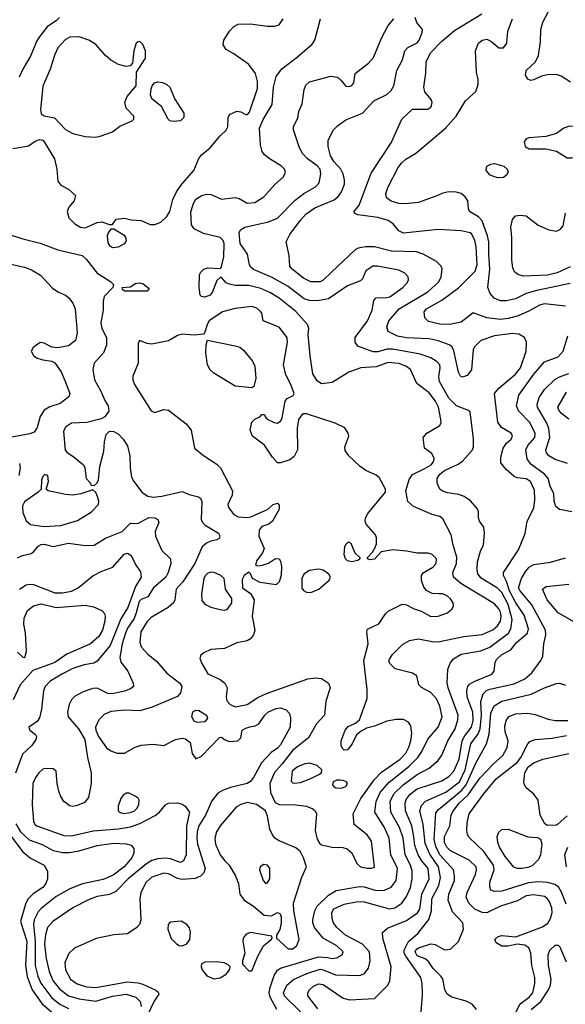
# Model space of a CAD drawing. Extents: x 1173029 to 1307123, y 522559 to 678521.
# Tile 24 of 256: x 1191573 to 1195173, y 551239 to 557730. Entities that reach past the tile are written whole.
import ezdxf

# ---------------------------------------------------------------- set-up
doc = ezdxf.new("R2010")
doc.units = 0

msp = doc.modelspace()

# ---------------------------------------------------------------- linework, layer by layer
at = {"layer": '0CON10XD'}
for points in [[(1195207.9, 557317.9), (1195145, 557357.8), (1195115, 557368.1), (1195055, 557367.5), (1195015, 557358.6), (1194965, 557332.9), (1194945, 557329.2), (1194925, 557338.8), (1194910, 557365), (1194915, 557396), (1194976.9, 557453.1), (1194996.6, 557493.4), (1195009.5, 557585), (1195011.5, 557665), (1195024.5, 557715), (1195123.6, 557903.6)], [(1195175, 555842.5), (1195035, 555857.1), (1195002.1, 555847.9), (1194932.1, 555807.9), (1194855, 555775.3), (1194795, 555759.7), (1194745, 555754.7), (1194654.2, 555764.2), (1194565, 555797.8), (1194485, 555736.9), (1194409.1, 555720.9), (1194345, 555722.7), (1194270.5, 555740.5), (1194245.7, 555765), (1194241.1, 555805), (1194256.5, 555825), (1194358.5, 555881.5), (1194468.4, 555961.6), (1194577.4, 556072.6), (1194591.3, 556115), (1194585, 556232.5), (1194576.7, 556276.7), (1194555, 556318.1), (1194545, 556325.5), (1194485, 556338.5), (1194335, 556347.8), (1194105, 556323.5), (1194075, 556337.9), (1194037.1, 556385), (1194005, 556405.3), (1193935, 556426.2), (1193805, 556444.5), (1193781.2, 556455), (1193780, 556465), (1193812.4, 556507.6), (1193892.5, 556717.5), (1194025, 556918), (1194093.3, 557075), (1194165, 557140), (1194265, 557141.2), (1194285, 557154), (1194290.8, 557165), (1194294.4, 557185), (1194288.9, 557205), (1194245.7, 557255), (1194239.5, 557285), (1194252.3, 557377.7), (1194255.3, 557455), (1194285, 557514.4), (1194355, 557585.5), (1194441.2, 557658.8), (1194621.7, 557768.3)], [(1191528, 556882), (1191631.3, 556898.7), (1191675, 556928.6), (1191705, 556941.1), (1191725, 556935.6), (1191735, 556925.7), (1191802.3, 556812.3), (1191818.8, 556745), (1191824, 556665), (1191845, 556640), (1191895, 556613.8), (1191941.7, 556571.7), (1191932, 556535), (1191898, 556495), (1191886, 556465), (1191898, 556425), (1191936.2, 556385), (1191975, 556362.9), (1192005, 556358.1), (1192085, 556392.5), (1192115, 556398), (1192165, 556380), (1192185, 556380), (1192210, 556415), (1192265, 556421.2), (1192309.2, 556410.8), (1192375, 556405.6), (1192435, 556380), (1192465, 556380.8), (1192505.5, 556394.5), (1192545, 556432.5), (1192564.5, 556465), (1192583.3, 556545), (1192608, 556595), (1192643.1, 556645), (1192721.8, 556735), (1192754.2, 556815), (1192775, 556840.8), (1192827.2, 556882.8), (1192895, 556963.8), (1192935, 557001.2), (1192945.7, 557025), (1192948.6, 557085), (1192957.5, 557105), (1193005, 557127.8), (1193033.1, 557123.1), (1193065, 557104.2), (1193076.2, 557105), (1193088.6, 557121.4), (1193142.9, 557277.1), (1193142.9, 557322.9), (1193128.8, 557375), (1193084.7, 557434.7), (1192986.2, 557505), (1192934.4, 557534.4), (1192915.8, 557565), (1192920.8, 557595), (1192958, 557655), (1192985, 557686), (1193015, 557701.2), (1193095, 557703.8), (1193205, 557687.1), (1193255, 557687.1), (1193285, 557695.8), (1193312.5, 557735)], [(1191836.4, 557745), (1191816.5, 557725), (1191755.7, 557684.3), (1191702.2, 557615), (1191684, 557586), (1191645, 557490), (1191593.3, 557405), (1191569.3, 557350.7)], [(1193270.2, 551205), (1193226, 551285), (1193218.4, 551315), (1193223.7, 551343.7), (1193251.6, 551428.4), (1193275, 551462.8), (1193295, 551477.5), (1193545, 551551.2), (1193603.2, 551546.8), (1193635, 551540), (1193665.2, 551544.8), (1193700.4, 551565), (1193707.7, 551585), (1193664.8, 551624.8), (1193575.2, 551675.2), (1193519.3, 551745), (1193507.1, 551775), (1193507.1, 551795), (1193519.7, 551855), (1193536.8, 551885), (1193611.3, 551958.7), (1193661.2, 551988.8), (1193815, 552014.7), (1193845, 552012.1), (1193925, 551988.1), (1193979.6, 551990.4), (1194025, 552010.4), (1194056, 552055), (1194064.7, 552135), (1194021.8, 552225), (1194010.7, 552335), (1193979.7, 552405), (1193915.8, 552505), (1193924.3, 552575), (1193952.5, 552635), (1194008.2, 552701.8), (1194142.1, 552807.9), (1194200, 552865), (1194226.8, 552905), (1194265, 552986.2), (1194333.2, 553065), (1194360.7, 553135), (1194345.9, 553205), (1194322.9, 553252.9), (1194285, 553294.6), (1194225, 553328.2), (1194206.9, 553345), (1194194, 553405), (1194165, 553421.5), (1194050.9, 553450.9), (1194015.6, 553485.6), (1194009.2, 553505), (1194012.5, 553515), (1194032.9, 553545), (1194098.5, 553611.5), (1194145, 553636.8), (1194205, 553648.4), (1194295, 553630), (1194335, 553628.7), (1194502.9, 553662.9), (1194625, 553677.5), (1194695, 553707.3), (1194725, 553734.4), (1194745.7, 553764.3), (1194750.6, 553795), (1194745.4, 553824.6), (1194735, 553846.7), (1194705, 553880), (1194483, 554013), (1194435.3, 554055), (1194431.3, 554085), (1194455.3, 554145), (1194457, 554187), (1194432.7, 554265), (1194419.2, 554335), (1194365, 554438.8), (1194345, 554453.8), (1194295, 554467.1), (1194171.2, 554521.2), (1194134.1, 554554.1), (1194120.6, 554625), (1194141.9, 554698.1), (1194165, 554731.9), (1194240.7, 554769.3), (1194288.2, 554795), (1194302.9, 554815), (1194307.5, 554837.5), (1194291.2, 554871.2), (1194243.3, 554905), (1194234.4, 554975), (1194260, 555005), (1194344.2, 555055), (1194353.1, 555075), (1194351.8, 555095), (1194335.2, 555175), (1194316, 555216), (1194275, 555269.2), (1194192.2, 555332.2), (1194150.9, 555425), (1194120.6, 555445), (1194073.6, 555463.6), (1194005, 555471.2), (1193925, 555442.6), (1193824.5, 555434.5), (1193744.3, 555405.7), (1193635, 555337.9), (1193565, 555330), (1193535, 555349.6), (1193507.3, 555395), (1193490.3, 555515), (1193476.9, 555655), (1193480.8, 555695), (1193471.1, 555721.1), (1193395, 555806.8), (1193284.8, 555894.8), (1193222.7, 555932.7), (1193165, 555957.8), (1193085, 555977.5), (1192995, 555977.9), (1192956.6, 555986.6), (1192935, 555996.2), (1192905, 556030), (1192895, 556030), (1192875, 556010), (1192845, 555936.7), (1192829.2, 555915), (1192795, 555900.6), (1192773.3, 555905), (1192763.3, 555915), (1192756.7, 555965), (1192760, 556045), (1192766.4, 556063.6), (1192787.5, 556085), (1192815, 556093.8), (1192895, 556090), (1192903, 556097), (1192920.9, 556165), (1192922.5, 556255), (1192915, 556275.6), (1192895, 556295.4), (1192785, 556320), (1192725, 556351.4), (1192707.8, 556377.8), (1192702.3, 556462.3), (1192717.5, 556515), (1192735, 556547.5), (1192775, 556571.9), (1192805, 556579.4), (1192837.4, 556577.4), (1192905, 556546.9), (1192995, 556557.8), (1193020.9, 556550.9), (1193075, 556520), (1193125, 556524.5), (1193185, 556561.4), (1193257, 556643), (1193312.9, 556695), (1193326.9, 556725), (1193321.4, 556745), (1193300, 556765), (1193225, 556810.6), (1193189.3, 556839.3), (1193172, 556862), (1193161.2, 556905), (1193156.4, 557015), (1193178.6, 557071.4), (1193239.9, 557170.1), (1193247, 557285), (1193264.3, 557355.7), (1193303.4, 557406.6), (1193406.9, 557485), (1193502.1, 557567.9), (1193520, 557595), (1193557.5, 557735)], [(1193460.8, 551155), (1193336.9, 551275), (1193320, 551295), (1193314.5, 551315), (1193335.6, 551365), (1193378.8, 551401.2), (1193467.9, 551442.1), (1193555, 551469.3), (1193575, 551466.6), (1193657.8, 551432.2), (1193815, 551428.8), (1193845, 551439.5), (1193873.6, 551476.3), (1193886.1, 551525), (1193880, 551585), (1193835, 551634.7), (1193722.1, 551695), (1193664.6, 551745), (1193644.6, 551775), (1193635.4, 551805), (1193632.8, 551845), (1193645, 551868), (1193715, 551898.4), (1193805, 551916), (1193845.2, 551915.2), (1194012.1, 551867.9), (1194049.2, 551875), (1194095, 551905.5), (1194125, 551950), (1194150.7, 552009.3), (1194163.3, 552065), (1194162.3, 552117.7), (1194151.9, 552155), (1194116.1, 552225), (1194102.2, 552335), (1194079.8, 552405), (1194021.2, 552505), (1194016.8, 552575), (1194042.6, 552627.4), (1194103.4, 552686.6), (1194195, 552754.8), (1194274.4, 552795), (1194333.4, 552846.6), (1194358.3, 552881.7), (1194397.1, 552975), (1194445.7, 553055), (1194463.8, 553115), (1194466.2, 553145), (1194399.2, 553325), (1194392.7, 553357.3), (1194398.7, 553445), (1194413.1, 553486.9), (1194435, 553515.5), (1194485, 553547.2), (1194615, 553568.8), (1194675, 553593.8), (1194798.1, 553685), (1194813.7, 553715), (1194821.5, 553775), (1194796.4, 553875), (1194755, 553954.7), (1194725, 553983.3), (1194618.7, 554048.7), (1194596, 554076), (1194590.9, 554105), (1194594.6, 554155.4), (1194613.3, 554226.7), (1194632.3, 554267.7), (1194640.6, 554345), (1194634.3, 554384.3), (1194606.7, 554425), (1194600, 554445), (1194600, 554485), (1194592.5, 554505), (1194547.2, 554557.2), (1194505, 554586.7), (1194470.2, 554600.2), (1194395, 554610.7), (1194365, 554620.8), (1194345.3, 554635.3), (1194326.7, 554675), (1194326.5, 554705), (1194345.8, 554734.2), (1194375, 554758.9), (1194465, 554799.3), (1194495, 554819.6), (1194560.8, 554895), (1194567.7, 554915), (1194567.6, 554967.6), (1194544.2, 555144.2), (1194534.2, 555154.2), (1194455, 555185.4), (1194405, 555234.5), (1194343.5, 555345), (1194338.4, 555375), (1194347.9, 555435), (1194344.5, 555455), (1194326.7, 555475), (1194285, 555501.5), (1194215.2, 555525.2), (1194035, 555559), (1193995, 555557.6), (1193935, 555541.1), (1193905, 555539.7), (1193805, 555578.6), (1193786.7, 555605), (1193787.5, 555635), (1193868, 555745), (1193899.6, 555815), (1193910, 555880), (1193925, 555896.2), (1193995, 555897.9), (1194015, 555903.8), (1194100.5, 555965), (1194129.4, 555995), (1194138.6, 556015), (1194135.6, 556035), (1194115, 556060), (1194075, 556079.1), (1193933.6, 556106.4), (1193904, 556106), (1193856, 556075), (1193835, 556022.5), (1193822.3, 556007.7), (1193735, 555976.7), (1193609.6, 555890.4), (1193537.1, 555877.1), (1193485, 555878.6), (1193450.5, 555890.5), (1193345, 555970.3), (1193238.7, 556031.3), (1193115, 556083.9), (1193098.3, 556098.3), (1193089.1, 556115), (1193075.6, 556185), (1193028.2, 556255), (1193020.6, 556325), (1193030, 556345), (1193057.8, 556362.2), (1193215, 556396.8), (1193275, 556420.9), (1193390.1, 556539.9), (1193448.1, 556585), (1193525, 556627.8), (1193550, 556655), (1193560.8, 556715), (1193555, 556744.2), (1193535, 556766.1), (1193468.9, 556815), (1193441.1, 556845), (1193420, 556885), (1193378.6, 557005), (1193380, 557025), (1193407.4, 557082.6), (1193415.8, 557125), (1193436, 557175), (1193449.5, 557270.5), (1193462.1, 557297.9), (1193485, 557320), (1193625, 557357.1), (1193670.5, 557350.5), (1193692.7, 557332.7), (1193725, 557292.5), (1193745, 557289.2), (1193765, 557296.2), (1193778, 557315), (1193786, 557375), (1193875, 557443.1), (1193908.5, 557481.5), (1193960.7, 557609.3), (1194005, 557691.4), (1194041.5, 557735)], [(1193539.4, 551209.4), (1193473.8, 551295), (1193473.8, 551315), (1193486.2, 551335), (1193512.3, 551357.7), (1193545, 551373.3), (1193575, 551369.5), (1193708.1, 551278.1), (1193748.1, 551268.1), (1193913.3, 551276.7), (1194002.9, 551365), (1194015.5, 551394.5), (1194023.8, 551485), (1193968.1, 551675), (1193967.5, 551712.5), (1194000.2, 551739.8), (1194125, 551790.6), (1194198.7, 551841.3), (1194213.1, 551866.9), (1194226.7, 551965), (1194275.2, 552065), (1194268.4, 552135), (1194225.4, 552185.4), (1194201.5, 552225), (1194180.5, 552285), (1194172.7, 552342.7), (1194160.8, 552415), (1194118.1, 552515), (1194115.7, 552565), (1194122, 552588), (1194149.7, 552625), (1194195, 552659.7), (1194357.3, 552712.7), (1194405, 552741.4), (1194438.1, 552775), (1194473.2, 552855), (1194493.3, 552976.7), (1194510.7, 553009.3), (1194554.3, 553065), (1194565, 553110), (1194563.7, 553165), (1194526, 553265), (1194523.1, 553306.9), (1194530.5, 553335), (1194541.1, 553348.9), (1194572.1, 553367.9), (1194687.9, 553415), (1194703.1, 553435), (1194709.6, 553495), (1194721.5, 553515), (1194755, 553545.4), (1194813.3, 553576.7), (1194851.2, 553625), (1194922.5, 553685), (1194930.6, 553715), (1194902.3, 553805), (1194846.5, 553886.5), (1194805.1, 553965), (1194785.8, 554025.8), (1194765.4, 554065), (1194765.5, 554085), (1194863.9, 554236.1), (1194907.3, 554342.7), (1194921.2, 554425), (1194965, 554509.4), (1194972.7, 554565), (1194969.2, 554629.2), (1194942.9, 554685), (1194915, 554702.7), (1194855, 554709.1), (1194835, 554717.5), (1194783.1, 554765), (1194748.3, 554808.3), (1194746.9, 554845), (1194763.3, 554905), (1194785, 554939.2), (1194815.8, 554965), (1194824.2, 554985), (1194815, 555003.8), (1194751.9, 555041.9), (1194727, 555077), (1194705.5, 555265), (1194731.1, 555298.9), (1194845, 555393.8), (1194876.5, 555435), (1194915.5, 555545), (1194916.5, 555605), (1194904.6, 555634.6), (1194865.9, 555655.9), (1194825, 555661.2), (1194704.8, 555645.2), (1194615.4, 555614.6), (1194575.8, 555575), (1194564.3, 555555), (1194555, 555422.5), (1194525.8, 555384.2), (1194495, 555372.5), (1194480.6, 555380.6), (1194467.3, 555407.3), (1194438.1, 555548.1), (1194424.6, 555574.6), (1194407.1, 555587.1), (1194335, 555613.3), (1194274.7, 555625.3), (1194125, 555632.5), (1194065.4, 555644.6), (1194003.8, 555673.8), (1193994.4, 555705), (1194007.9, 555745), (1194076.8, 555825), (1194265, 555936.7), (1194338.2, 556001.8), (1194354.5, 556035), (1194360, 556085), (1194352.9, 556105), (1194322.5, 556135), (1194235, 556183.6), (1194190.2, 556200.2), (1194025.3, 556204.7), (1193915, 556233.7), (1193855, 556232.5), (1193806.6, 556223.4), (1193786.6, 556213.4), (1193630.4, 556065), (1193575.9, 556014.1), (1193555, 556002.7), (1193495, 556003.1), (1193445, 556026.2), (1193371.1, 556085), (1193356.5, 556105), (1193351.2, 556175), (1193331.8, 556265), (1193356.2, 556315), (1193425, 556409.6), (1193461, 556449), (1193520.4, 556489.6), (1193647.9, 556542.1), (1193675, 556564.5), (1193696.9, 556595), (1193716.2, 556645), (1193717.1, 556675), (1193708.2, 556715), (1193692.7, 556745), (1193645.7, 556795.7), (1193622.9, 556832.9), (1193607.5, 556895), (1193608.5, 556935), (1193643.3, 557005), (1193668.9, 557031.1), (1193725, 557070.5), (1193835, 557114.4), (1193908.9, 557195), (1193995, 557236.2), (1194025, 557264.5), (1194040.7, 557295), (1194062.1, 557395), (1194098.5, 557465), (1194114, 557525), (1194135, 557548), (1194195, 557577.1), (1194207.7, 557595), (1194228.8, 557645), (1194230.5, 557665), (1194192.8, 557712.8), (1194183.1, 557745)], [(1195205, 555990), (1194984.4, 555945.6), (1194915.5, 555925.5), (1194845, 555890), (1194785, 555877.5), (1194745, 555876.8), (1194702.9, 555895), (1194676.9, 555925), (1194662.2, 555965), (1194674.7, 556085.3), (1194667.3, 556185), (1194668.6, 556265), (1194660.3, 556305), (1194624.3, 556404.3), (1194599.6, 556429.6), (1194541.4, 556465), (1194533.1, 556485), (1194530.6, 556535), (1194512.1, 556562.1), (1194485, 556584.4), (1194453.8, 556593.8), (1194405, 556594.6), (1194365, 556586.1), (1194325, 556568.7), (1194205, 556524.3), (1194115.3, 556515.3), (1194075, 556518.4), (1194023.4, 556533.4), (1193994.2, 556555), (1193989.4, 556585), (1194001.1, 556625), (1194070.9, 556755), (1194093.1, 556785), (1194120.2, 556809.8), (1194185, 556848.9), (1194382.5, 557015), (1194453.3, 557095), (1194514, 557195), (1194582, 557258), (1194597.4, 557302.6), (1194597.8, 557335), (1194587.1, 557385), (1194580, 557525), (1194600.8, 557575), (1194625, 557595.6), (1194655, 557601.4), (1194685, 557587.1), (1194734.6, 557544.6), (1194765, 557544.5), (1194787.9, 557575), (1194793.7, 557653.7), (1194825.4, 557735)], [(1192075, 556955.7), (1192105, 556961.4), (1192185, 556992), (1192235, 557027.5), (1192316.1, 557063.9), (1192326.7, 557075), (1192326.2, 557095), (1192276.8, 557146.8), (1192267.9, 557185), (1192282.9, 557225), (1192341.2, 557295), (1192343.8, 557385), (1192402.6, 557477.4), (1192404.4, 557525), (1192385, 557567.5), (1192365, 557585.5), (1192354.7, 557585.3), (1192341.9, 557575), (1192325.5, 557525), (1192316.8, 557443.2), (1192303, 557427), (1192275, 557421.9), (1192224.6, 557434.6), (1192173.9, 557463.9), (1192138.6, 557495), (1192076.5, 557566.5), (1192030, 557595), (1191965, 557616.7), (1191905, 557614.5), (1191872.6, 557597.4), (1191825.6, 557545), (1191805, 557501.2), (1191775.3, 557404.7), (1191726.9, 557293.1), (1191711.1, 557135), (1191715, 557108.8), (1191735, 557097.1), (1191802.8, 557082.8), (1191875, 557006.7), (1191925, 556979.5), (1192005, 556961.1), (1192075, 556955.7)], [(1192585, 557060), (1192564.6, 557064.6), (1192552.9, 557075), (1192508.2, 557158.2), (1192445, 557208), (1192436.7, 557235), (1192441.5, 557275), (1192446.5, 557295), (1192462.5, 557315), (1192485, 557320.9), (1192515, 557316.2), (1192545, 557303.3), (1192563.3, 557285), (1192596.2, 557206.2), (1192656.4, 557115), (1192655.5, 557085), (1192635, 557064.3), (1192585, 557060)], [(1195215, 556818.6), (1195235, 556824.4), (1195275, 556858.8), (1195304.3, 556935), (1195309.2, 556995), (1195296, 557015), (1195281.3, 557021.3), (1195235, 557027.8), (1195194.5, 557025.5), (1195163.3, 557015), (1195115, 556980), (1195045, 556961.2), (1194935, 556952.5), (1194915, 556943.8), (1194902, 556925), (1194908.8, 556895), (1194935, 556878), (1195045, 556878.8), (1195115, 556863.8), (1195185, 556820), (1195215, 556818.6)], [(1194725, 556687.1), (1194676.2, 556705), (1194650.8, 556735), (1194655.8, 556764.2), (1194681.2, 556778.8), (1194705, 556781.4), (1194766.9, 556765), (1194788.9, 556745), (1194795.7, 556725), (1194785.6, 556704.4), (1194765, 556690.8), (1194725, 556687.1)], [(1195205, 556100.9), (1195119.1, 556060.9), (1195055, 556045.7), (1194895, 556040.4), (1194860.4, 556050.4), (1194838.5, 556068.5), (1194826.5, 556095), (1194819.1, 556145), (1194819.5, 556295), (1194812.9, 556365), (1194825, 556413.3), (1194845, 556436.2), (1194875, 556441.2), (1194915, 556438), (1194993.8, 556375), (1195065, 556345.5), (1195115, 556336.4), (1195141.7, 556348.3), (1195159.5, 556370.5), (1195174.4, 556455)], [(1192185, 556228), (1192225, 556232), (1192267.5, 556255), (1192277.5, 556275), (1192273.3, 556295), (1192267.5, 556305), (1192195, 556350), (1192175, 556350), (1192156.7, 556325), (1192150.8, 556305), (1192155, 556260), (1192165, 556242), (1192185, 556228)], [(1191435, 556333.8), (1191602.5, 556282.5), (1191707.7, 556257.7), (1191825, 556213.5), (1191985, 556176.5), (1192015, 556150), (1192085, 556059.4), (1192173.3, 556005), (1192192.5, 555985), (1192187.5, 555965), (1192130, 555905), (1192123.8, 555875), (1192123.8, 555815), (1192108.3, 555731.7), (1192114.5, 555695), (1192145.5, 555635), (1192146.9, 555585), (1192126.9, 555535), (1192065.6, 555465), (1192055.6, 555425), (1192066.5, 555355), (1192107.5, 555285), (1192136.3, 555216.3), (1192158, 555185), (1192161.7, 555148.3), (1192135, 555112.5), (1192111.7, 555098.3), (1192015.7, 555074.3), (1191915, 555069.2), (1191875.7, 555044.3), (1191862, 555015), (1191873.2, 554893.2), (1191886.9, 554876.9), (1191925, 554852.9), (1191993.8, 554795), (1192003.3, 554775), (1192012.5, 554705), (1192040, 554675), (1192041.7, 554661.7), (1192065, 554660), (1192085, 554677.5), (1192093.9, 554696.1), (1192101.2, 554785), (1192129.2, 554885), (1192133, 554947), (1192144.1, 554995.9), (1192165, 555017.5), (1192195, 555016.2), (1192225, 554996.7), (1192256.7, 554965), (1192285, 554920), (1192300, 554855), (1192301.5, 554775), (1192311.1, 554715), (1192326.7, 554685), (1192382.1, 554612.1), (1192418.5, 554588.5), (1192455, 554582.3), (1192510.9, 554589.1), (1192645, 554620.6), (1192690.4, 554600.4), (1192753.8, 554583.8), (1192765.5, 554575.5), (1192774.7, 554554.7), (1192771.3, 554435), (1192780, 554415), (1192797, 554397), (1192884.2, 554345), (1192893.6, 554326.4), (1192889.2, 554310.8), (1192875, 554300), (1192835, 554293.1), (1192805, 554279.5), (1192777.8, 554255), (1192728.4, 554145), (1192649.3, 554025), (1192605.4, 553975), (1192597.1, 553905), (1192587.5, 553885), (1192552.2, 553855), (1192440.4, 553789.6), (1192415, 553762.3), (1192372.6, 553695), (1192365.4, 553625.4), (1192375.6, 553595), (1192417.8, 553547.8), (1192477.9, 553497.9), (1192545, 553421.4), (1192630, 553355), (1192643.1, 553335), (1192635, 553292.5), (1192615, 553268.8), (1192448.1, 553198.1), (1192365, 553173.1), (1192268.1, 553178.1), (1192175, 553168.8), (1192130.8, 553149.2), (1192096.2, 553115), (1192074.2, 553065), (1192076.2, 553045), (1192094.2, 553004.2), (1192145, 552930), (1192175, 552909.6), (1192215.4, 552895.4), (1192265, 552895.4), (1192335, 552934), (1192375, 552947.5), (1192454.6, 552954.6), (1192525, 552944), (1192601.2, 552985), (1192645, 552993.3), (1192668.3, 552988.3), (1192698.8, 552965), (1192711.7, 552891.7), (1192735, 552857.5), (1192772.5, 552875), (1192891.7, 552998.3), (1192905, 553000), (1192923.9, 552983.9), (1192955, 552970.8), (1193012.5, 552975), (1193033.3, 552995), (1193040, 553045), (1193065, 553060), (1193092.7, 553067.3), (1193127.5, 553075), (1193151.4, 553088.6), (1193189.5, 553145), (1193215, 553166.1), (1193265, 553190), (1193294, 553194), (1193330.8, 553180.8), (1193352.7, 553155), (1193359.6, 553125), (1193357.7, 553065), (1193295, 552950.4), (1193275, 552928.2), (1193231.7, 552898.3), (1193169.2, 552830.8), (1193116.1, 552733.9), (1193095, 552707.5), (1193075, 552694.6), (1192965, 552668.4), (1192910.7, 552649.2), (1192880.2, 552629.7), (1192840.3, 552579.7), (1192799.2, 552485), (1192754.7, 552415), (1192745, 552376.7), (1192741.8, 552335), (1192746.8, 552295), (1192796.8, 552135), (1192788.9, 552105), (1192766.8, 552083.2), (1192730.9, 552069.1), (1192645, 552060.5), (1192615, 552067.9), (1192555, 552098), (1192525, 552103.2), (1192445, 552076.6), (1192407.9, 552045), (1192373.5, 551975), (1192365.6, 551935), (1192372.9, 551795), (1192362.9, 551765), (1192345.8, 551745), (1192285, 551703.5), (1192195, 551697.1), (1192076.8, 551673.2), (1191935, 551608.2), (1191897, 551573), (1191871.8, 551515), (1191875.3, 551465), (1191908.8, 551405), (1191952.8, 551372.8), (1192013.6, 551353.6), (1192075, 551349.8), (1192285, 551386.3), (1192355, 551380.8), (1192385, 551372.1), (1192472.1, 551332.1), (1192487.6, 551317.6), (1192491.1, 551305), (1192460.6, 551259.4), (1192412, 551158)], [(1191455, 556130.9), (1191605, 556099.2), (1191651.3, 556081.3), (1191711.2, 556045), (1191790.7, 555960.7), (1191825, 555935.8), (1191875, 555914.3), (1191895, 555899.2), (1191925, 555861.4), (1191940.3, 555825), (1191952, 555665), (1191940.8, 555615), (1191895, 555581.1), (1191825, 555567.8), (1191785, 555571.4), (1191735, 555597.5), (1191708.8, 555601.2), (1191661.7, 555568.3), (1191650, 555545), (1191665, 555516.2), (1191685, 555501.4), (1191725, 555487.1), (1191785, 555480), (1191805, 555468), (1191847.8, 555407.8), (1191871.6, 555351.6), (1191904.4, 555265), (1191896.7, 555243.3), (1191839.5, 555200.5), (1191772.9, 555177.1), (1191734.6, 555155.4), (1191707.5, 555115), (1191688.9, 555041.1), (1191668.8, 555011.2), (1191641.2, 554998.8), (1191522, 554978)], [(1192415, 555940), (1192265, 555940), (1192251.7, 555951.7), (1192250, 555965), (1192305, 555970), (1192335, 555990), (1192365, 555996.2), (1192388.3, 555988.3), (1192428.3, 555958.3), (1192415, 555940)], [(1193865, 552135.6), (1193895, 552135.8), (1193915, 552143.8), (1193893.3, 552315), (1193866.4, 552356.4), (1193780, 552425), (1193772.5, 552495), (1193823.3, 552595), (1193911.4, 552718.6), (1193960.7, 552769.3), (1194084.1, 552855), (1194120, 552895), (1194141.2, 552935), (1194153.2, 552975), (1194159.3, 553025), (1194154.5, 553074.5), (1194138.8, 553098.8), (1194105.5, 553115.5), (1194056.5, 553116.5), (1193995, 553105.4), (1193915, 553071.8), (1193861.3, 553058.7), (1193825, 553039.2), (1193795.5, 553014.5), (1193765.6, 552955), (1193735, 552916), (1193715, 552914), (1193702, 552925), (1193694.3, 552945), (1193694.4, 552975), (1193720.6, 553045), (1193740.2, 553069.8), (1193788.5, 553091.5), (1193814, 553115), (1193864.6, 553255), (1193864.7, 553315), (1193843.9, 553505), (1193871.8, 553615), (1193864.2, 553695), (1193868, 553712), (1193942.1, 553747.9), (1193986.5, 553813.5), (1194005, 553831.1), (1194095.9, 553875.9), (1194125, 553872.9), (1194175, 553846.7), (1194221.4, 553831.4), (1194285.6, 553795.6), (1194335, 553798.6), (1194395, 553820), (1194427.1, 553845), (1194434.4, 553865), (1194432.2, 553885), (1194415, 553912.9), (1194395, 553929.5), (1194365, 553944.4), (1194340, 553945), (1194295, 553948.1), (1194256.6, 553966.6), (1194238.7, 553988.7), (1194223.6, 554033.6), (1194224.4, 554065), (1194236.1, 554083.9), (1194299.5, 554120.5), (1194321.5, 554145), (1194322.1, 554175), (1194295, 554203.8), (1194268, 554212), (1194195, 554213.8), (1194125, 554226.9), (1194035, 554234.6), (1193958.8, 554221.2), (1193915, 554172.5), (1193885, 554170), (1193867.5, 554175), (1193867.5, 554185), (1193900.8, 554219.2), (1193919.5, 554250.5), (1193926.2, 554275), (1193926.2, 554315), (1193920, 554335), (1193859.4, 554405), (1193853.1, 554425), (1193855.6, 554445), (1193870, 554475), (1193985.5, 554615), (1193987.1, 554635), (1193945, 554711.2), (1193925, 554726.6), (1193857.3, 554757.3), (1193819.4, 554785), (1193744.7, 554854.7), (1193720.4, 554890.4), (1193719.1, 554915), (1193745.6, 554985), (1193740.6, 555005), (1193718.9, 555038.9), (1193655, 555070.4), (1193465, 555131.9), (1193445, 555132.5), (1193435, 555126), (1193413.1, 555095), (1193403.4, 555036.6), (1193406.5, 554893.5), (1193385, 554850), (1193355, 554827.9), (1193295, 554808.5), (1193275, 554808.9), (1193240.5, 554845), (1193188.9, 554925), (1193109.4, 554985), (1193094.4, 555025), (1193104.2, 555075.8), (1193125, 555097.5), (1193158.3, 555111.7), (1193171.7, 555128.3), (1193188.3, 555128.3), (1193191.7, 555111.7), (1193207, 555097), (1193252.5, 555075), (1193275, 555070.8), (1193296, 555085), (1193305.7, 555105), (1193324.1, 555215.9), (1193337.7, 555232.3), (1193377.3, 555252.7), (1193383.3, 555265), (1193362.5, 555325), (1193328.9, 555388.9), (1193313.8, 555453.8), (1193340, 555605), (1193337.1, 555635), (1193285, 555702.9), (1193180, 555745), (1193171.2, 555795), (1193163.8, 555805), (1193137.8, 555827.8), (1193105, 555838.9), (1192995, 555825.6), (1192911.2, 555805), (1192824.3, 555745), (1192811.4, 555725), (1192793.6, 555666.4), (1192785, 555657.5), (1192725, 555651.1), (1192645, 555657.5), (1192615, 555647.5), (1192555, 555612.7), (1192445, 555591.5), (1192414.4, 555594.4), (1192364.3, 555615.7), (1192354.3, 555595), (1192354.2, 555465), (1192320.7, 555379.3), (1192320.5, 555355), (1192331.5, 555325), (1192441.1, 555151.1), (1192465, 555141.4), (1192525, 555159.5), (1192555, 555156.5), (1192672, 555065), (1192705, 555023.3), (1192725.6, 554905), (1192785, 554856.9), (1192875, 554799.6), (1192898.8, 554775), (1192977.8, 554625), (1192975.4, 554595), (1192946.7, 554535), (1192951.9, 554515), (1192985, 554468.9), (1193015, 554453.6), (1193075, 554448.1), (1193097.9, 554452.1), (1193208.3, 554501.7), (1193246, 554535), (1193273.2, 554543.2), (1193285, 554530), (1193285, 554503.3), (1193241.2, 554425), (1193216.7, 554405), (1193171.8, 554388.2), (1193153.3, 554365), (1193150.9, 554325), (1193185.7, 554244.3), (1193175.7, 554214.3), (1193136.7, 554165), (1193130, 554135), (1193145, 554130), (1193175, 554134.2), (1193215, 554148), (1193261.3, 554178.7), (1193285, 554175.7), (1193295, 554160), (1193299.6, 554125), (1193298.9, 554065), (1193285, 554024), (1193265, 554004.3), (1193159.7, 554019.7), (1193110, 554045), (1193097, 554077), (1193085, 554087.5), (1193053.3, 554065), (1193040.7, 554039.3), (1193043.9, 553983.9), (1193096.7, 553946.7), (1193121.1, 553905), (1193107.5, 553795), (1193123.5, 553705), (1193115.6, 553675), (1193095, 553647.5), (1193075, 553635.7), (1193005, 553622.2), (1192925, 553584.6), (1192835, 553577.1), (1192787.5, 553555), (1192769.3, 553540.7), (1192761.7, 553518.3), (1192774.2, 553485), (1192815, 553417.1), (1192895, 553379.1), (1192927.5, 553355), (1192941.5, 553325), (1192934.5, 553265), (1192938.9, 553238.9), (1192961.4, 553215), (1192995, 553198.9), (1193075, 553215.4), (1193145, 553260.8), (1193202, 553288), (1193475, 553385.4), (1193525, 553390.5), (1193565, 553386.5), (1193610.6, 553355), (1193620.6, 553325), (1193593.7, 553236.3), (1193584.3, 553145), (1193531.2, 553088.8), (1193479.4, 552995), (1193375, 552913.3), (1193304.9, 552825.1), (1193253.6, 552766.4), (1193224.2, 552695), (1193228.2, 552635), (1193258.1, 552568.1), (1193285, 552555.6), (1193395, 552553.2), (1193464.5, 552544.5), (1193507.6, 552527.6), (1193522, 552515), (1193530.6, 552495), (1193521.8, 552385), (1193535, 552326.7), (1193550.2, 552300.2), (1193565, 552290), (1193635, 552275.7), (1193705, 552272.9), (1193734.5, 552264.5), (1193765, 552237.5), (1193796.4, 552166.4), (1193822, 552145), (1193865, 552135.6)], [(1195216.3, 554486.3), (1195135, 554502), (1195110.3, 554520.3), (1195100, 554555), (1195097.5, 554605), (1195073.9, 554653.9), (1195060.4, 554705), (1195035.4, 554735), (1194945, 554800.4), (1194921.1, 554835), (1194911.6, 554895), (1194925, 554922.1), (1194970.7, 554975), (1194974.1, 555005), (1194937, 555077), (1194865, 555150.5), (1194850, 555185), (1194865.4, 555255), (1194965, 555392.7), (1195035, 555473.5), (1195125, 555508.2), (1195158.5, 555545), (1195188.5, 555645)], [(1193105, 555302.5), (1192995, 555314.4), (1192855, 555400), (1192830.9, 555420.9), (1192811.5, 555455), (1192801.9, 555535), (1192804.1, 555585.9), (1192813.3, 555616.7), (1192995, 555580.9), (1193025, 555571.4), (1193050.5, 555550.5), (1193109.5, 555479.5), (1193123.5, 555445), (1193132, 555365), (1193118.8, 555311.2), (1193105, 555302.5)], [(1195188, 554805), (1195105, 554830.7), (1195064.5, 554855), (1195049.2, 554875), (1195043.9, 554895), (1195070.2, 554975), (1195064.8, 555034.8), (1195051, 555071), (1194988.4, 555175), (1194987.2, 555195), (1195000.6, 555239.4), (1195035, 555292.5), (1195102.6, 555357.4), (1195135, 555376.6), (1195195, 555397.2)], [(1195195, 555095.5), (1195147.5, 555135), (1195130, 555155), (1195122.9, 555175), (1195180, 555275)], [(1191571.4, 554805), (1191576.5, 554775), (1191567.7, 554725)], [(1191735, 554389.5), (1191845, 554394.8), (1191955, 554427.5), (1192047.1, 554485), (1192092.2, 554535), (1192094.4, 554555), (1192086.4, 554586.4), (1192075, 554612.5), (1192055, 554630), (1191976.7, 554603.3), (1191924.1, 554595.9), (1191875, 554599.8), (1191762, 554625), (1191748.8, 554635), (1191762.5, 554685), (1191760, 554725), (1191738.3, 554731.7), (1191725, 554717.5), (1191718, 554695), (1191714.4, 554635), (1191695.5, 554615), (1191605, 554550.6), (1191592.8, 554525), (1191595, 554481.4), (1191617, 554427), (1191645, 554401.1), (1191735, 554389.5)], [(1191558.1, 554181.9), (1191592, 554198), (1191648.3, 554211.7), (1191666.4, 554223.6), (1191695, 554258.9), (1191715, 554271.2), (1191735, 554272.9), (1191795, 554256.9), (1191895, 554280), (1192005, 554264.4), (1192065, 554265.7), (1192138.6, 554311.4), (1192250, 554355), (1192305, 554410), (1192351.7, 554408.3), (1192425, 554449.2), (1192465, 554446), (1192484.2, 554434.2), (1192492, 554415), (1192467.5, 554355), (1192468.6, 554325), (1192511.1, 554231.1), (1192568.6, 554175), (1192571.4, 554145), (1192553.8, 554085), (1192537.5, 554055), (1192455.4, 553985), (1192418.6, 553925), (1192375, 553907.8), (1192361.1, 553895), (1192341.3, 553818.7), (1192328.3, 553781.7), (1192285, 553717.5), (1192270.4, 553685), (1192248.7, 553615), (1192233.2, 553525), (1192240, 553495), (1192287.3, 553435), (1192322.9, 553355), (1192324, 553335), (1192305, 553319.4), (1192265, 553302.9), (1192185, 553284.6), (1192155, 553288.8), (1192085, 553322.7), (1192055, 553320.4), (1191991.9, 553298.1), (1191935, 553267.3), (1191915, 553245.8), (1191899.5, 553215), (1191889.1, 553165), (1191893.8, 553135), (1191961.8, 553055), (1192004.1, 552985), (1192020.7, 552865), (1192045.3, 552765), (1192044.7, 552695), (1192026.8, 552603.2), (1192001.3, 552568.7), (1191951.5, 552548.5), (1191925, 552543.6), (1191905, 552547.8), (1191864.7, 552574.7), (1191842.1, 552612.1), (1191832.7, 552645), (1191821.5, 552695), (1191814.3, 552775), (1191795, 552790.6), (1191745, 552792.9), (1191725, 552788.6), (1191698.9, 552765), (1191677, 552733), (1191661.1, 552695), (1191656.2, 552556.2), (1191663.8, 552443.8), (1191673.1, 552425), (1191687.5, 552415), (1191865, 552352.2), (1191915, 552348.4), (1192057, 552383), (1192225, 552396.1), (1192305, 552409.8), (1192365, 552430.4), (1192467.5, 552482.5), (1192495.4, 552505), (1192535, 552553.1), (1192554.7, 552565.3), (1192615, 552567.3), (1192645, 552557.9), (1192664.3, 552544.3), (1192693.3, 552505), (1192674.1, 552415), (1192670.9, 552225), (1192655, 552184.4), (1192635, 552173.1), (1192568.5, 552198.5), (1192535, 552202.2), (1192485, 552197.6), (1192445, 552185.8), (1192410.4, 552165), (1192289.7, 552065), (1192207.2, 551982.8), (1192165, 551962.7), (1192085, 551949.2), (1192031.4, 551928.6), (1191924.8, 551875.2), (1191791.1, 551785), (1191757.1, 551745), (1191743.6, 551696.4), (1191737.3, 551635), (1191748.3, 551541.7), (1191767.2, 551455), (1191792.4, 551395), (1191835, 551341.2), (1191895.2, 551295.2), (1191965, 551273.7), (1192075, 551258.3), (1192185, 551292.2), (1192275, 551304.7), (1192340, 551285), (1192367.1, 551257.1), (1192375.2, 551225)], [(1193765, 554155.7), (1193735, 554163.1), (1193722.9, 554175), (1193714.5, 554205), (1193717.5, 554255), (1193726.2, 554275), (1193742.3, 554287.7), (1193758.3, 554278.3), (1193784.4, 554214.4), (1193816.7, 554185), (1193817.5, 554175), (1193805, 554164), (1193765, 554155.7)], [(1191572.9, 553975), (1191615.3, 554004.7), (1191635, 554009.3), (1191664.5, 554005.5), (1191805, 553951.7), (1191855, 553951.7), (1191915, 553962.9), (1191959.2, 553985), (1192055.6, 554064.4), (1192116.2, 554095), (1192188.2, 554121.7), (1192263.6, 554206.4), (1192285, 554212.2), (1192308.5, 554198.5), (1192338.1, 554138.1), (1192370.5, 554090.5), (1192375.4, 554055), (1192336.7, 553993.3), (1192286.8, 553855), (1192240.1, 553779.9), (1192171, 553605), (1192085, 553500.4), (1192061.7, 553488.3), (1191997.9, 553477.9), (1191925, 553453.4), (1191850.6, 553415), (1191775, 553368.2), (1191741.8, 553335), (1191730.4, 553305), (1191717.5, 553185), (1191703.2, 553126.8), (1191687.7, 553102.3), (1191633.8, 553065), (1191640, 553045), (1191678.3, 553018.3), (1191683.3, 553005), (1191680, 552985), (1191654.3, 552945), (1191591.7, 552888.3), (1191546.4, 552763.6)], [(1194214.5, 551105.5), (1194231.7, 551301.7), (1194229.3, 551375), (1194220, 551415), (1194120.2, 551555), (1194110.2, 551575), (1194109, 551595), (1194138.1, 551651.9), (1194201.7, 551708.3), (1194271.9, 551798.1), (1194290, 551855), (1194292.6, 551935), (1194339.1, 552020.9), (1194349.7, 552075), (1194336.1, 552145), (1194278.3, 552228.3), (1194248.5, 552298.5), (1194235.5, 552425), (1194213.7, 552515), (1194225, 552549.4), (1194251.3, 552578.7), (1194385, 552638.3), (1194475, 552706.2), (1194511.1, 552785), (1194549.5, 552955), (1194597.4, 553022.6), (1194611.9, 553055), (1194620.4, 553145), (1194615.2, 553235), (1194631.2, 553285), (1194653.2, 553306.8), (1194675, 553317.4), (1194835, 553351.4), (1194906.5, 553385), (1194952.3, 553425), (1195010.5, 553505), (1195025.5, 553535), (1195030.5, 553615), (1195044.7, 553675.3), (1195042.5, 553705), (1194952.5, 553872.5), (1194874.2, 553965), (1194864.2, 553985), (1194884.7, 554045), (1194912.7, 554095), (1194935, 554120.5), (1194965, 554138.5), (1195075, 554154.4), (1195175, 554182)], [(1192925, 553837.5), (1192945, 553843.8), (1192973.8, 553885), (1192973.9, 553913.9), (1192930, 553975), (1192921.2, 554045), (1192901.2, 554065), (1192856.2, 554085), (1192835, 554086.9), (1192815, 554080.9), (1192798.2, 554065), (1192789.2, 554045), (1192771.8, 553945), (1192775, 553902), (1192795, 553877.5), (1192835, 553857.7), (1192905, 553839.4), (1192925, 553837.5)], [(1193495, 553954.5), (1193546, 553975), (1193614, 554035), (1193624.2, 554055), (1193612.5, 554075), (1193575, 554100), (1193545, 554107.5), (1193485, 554099.5), (1193446.9, 554075), (1193434.6, 554045), (1193435, 553983.3), (1193445, 553967.5), (1193465, 553955.6), (1193495, 553954.5)], [(1195245, 553751.9), (1195125, 553820.5), (1195052.2, 553905), (1195023.1, 553975), (1195046.2, 553993.8), (1195195, 554008.2)], [(1191559.7, 553559.7), (1191595, 553527.5), (1191607.5, 553525), (1191618, 553565), (1191612.3, 553687.7), (1191600, 553745), (1191602.7, 553785), (1191625, 553834.5), (1191665, 553866.1), (1191715, 553880), (1191815, 553855.7), (1192005, 553870.3), (1192059.9, 553859.9), (1192116, 553835), (1192132.9, 553815), (1192137.2, 553797.2), (1192135.5, 553765.5), (1192119.6, 553705), (1192095, 553663.6), (1192040.6, 553615), (1191883.7, 553546.3), (1191805, 553491.2), (1191659.7, 553440.3), (1191577.5, 553345), (1191530.5, 553245)], [(1194588, 551205), (1194559.1, 551239.1), (1194519.3, 551259.3), (1194425, 551285.6), (1194393.1, 551305), (1194378.1, 551335), (1194364.1, 551405.9), (1194352.2, 551425), (1194301.2, 551475), (1194271.1, 551521.1), (1194248.2, 551538.2), (1194195, 551559.3), (1194182, 551585), (1194189.6, 551600.4), (1194205, 551611.9), (1194285, 551636.5), (1194315, 551632.9), (1194375, 551597.5), (1194415, 551602.9), (1194468, 551652), (1194500.4, 551735), (1194496.5, 551775), (1194427.6, 551847.6), (1194400, 551925), (1194403.6, 551965), (1194441.3, 552055), (1194442.7, 552085), (1194434.7, 552124.7), (1194344.1, 552224.1), (1194318.9, 552278.9), (1194308.6, 552325), (1194319, 552501), (1194336.8, 552523.2), (1194434.4, 552605), (1194489.9, 552650.1), (1194517.8, 552685), (1194581.8, 552828.2), (1194653.9, 552956.1), (1194670.6, 553019.4), (1194682.4, 553157.6), (1194703.4, 553206.6), (1194753.2, 553236.8), (1194947.5, 553282.5), (1195035, 553325.5), (1195115, 553354), (1195135, 553356.2), (1195175, 553343.3)], [(1192745, 553096.2), (1192725, 553106), (1192708.9, 553135), (1192715, 553166), (1192735, 553177.5), (1192755, 553175.7), (1192805.5, 553145.5), (1192813.3, 553125), (1192795, 553100), (1192745, 553096.2)], [(1194808.9, 551115), (1194875, 551242.2), (1194935, 551286.2), (1194957.7, 551315), (1194972, 551375), (1194971.5, 551415), (1194951.1, 551495), (1194945, 551576.7), (1194931.9, 551611.9), (1194905, 551629.4), (1194855, 551636), (1194795, 551622.5), (1194755, 551622.9), (1194716.2, 551645), (1194708.8, 551665), (1194728.8, 551685), (1194755, 551693.3), (1194845.8, 551684.2), (1195021.3, 551748.7), (1195056.6, 551773.4), (1195075.3, 551804.7), (1195086.4, 551845), (1195084.2, 551875), (1195068.7, 551915), (1195055.4, 551935), (1195035, 551948.8), (1194965, 551961), (1194915, 551953.2), (1194858.3, 551921.7), (1194744.8, 551885.2), (1194655, 551840.8), (1194625, 551843.2), (1194576.1, 551866.1), (1194535.6, 551905.6), (1194518.1, 551945), (1194524.4, 551975.6), (1194579.7, 552095), (1194587.8, 552125), (1194584.7, 552145), (1194537.9, 552187.9), (1194415, 552251.3), (1194391.2, 552275), (1194375.7, 552305), (1194376.5, 552345), (1194411, 552415), (1194419, 552485), (1194429.7, 552510.3), (1194473, 552565), (1194531.2, 552618.8), (1194609.5, 552730.5), (1194698, 552825), (1194759.9, 552880.1), (1194789.1, 552930.9), (1194796.1, 552975), (1194776.6, 553035), (1194774.1, 553075), (1194785.5, 553115), (1194803.2, 553136.8), (1194845, 553154.1), (1194925, 553158.4), (1194975, 553149.2), (1195058.7, 553118.7), (1195105, 553109.1), (1195189.2, 553110.8)], [(1195178.3, 551898.3), (1195148.3, 551978.3), (1195129.5, 552009.5), (1195105, 552028), (1195055, 552042.5), (1194996.2, 552046.2), (1194930.6, 552039.4), (1194755, 551985.3), (1194705, 551982.7), (1194681.8, 551991.8), (1194673.8, 552013.8), (1194674, 552045), (1194703.5, 552125), (1194698.4, 552155), (1194635, 552247.1), (1194538.6, 552338.6), (1194527.6, 552357.6), (1194522.2, 552385), (1194524.4, 552434.4), (1194537.9, 552495), (1194632.9, 552625), (1194716, 552725), (1194857.5, 552835), (1194880.2, 552865), (1194924.8, 552955.2), (1194939.5, 552970.5), (1194974.6, 552985.4), (1195085, 552992.4), (1195179.7, 553010.3)], [(1195055, 552416.7), (1195038.3, 552428.3), (1195006.6, 552486.6), (1194994.4, 552585), (1194965, 552623.1), (1194915.3, 552665.3), (1194902.5, 552685), (1194898.8, 552705), (1194904.7, 552765), (1194928, 552805), (1194965, 552831.8), (1195025.5, 552855.5), (1195195, 552891.2)], [(1193385, 552695.8), (1193425, 552701.9), (1193495, 552726.7), (1193546.9, 552753.1), (1193564.2, 552765), (1193566.9, 552785), (1193535, 552812.5), (1193485, 552828.1), (1193455, 552824.5), (1193405, 552804.5), (1193371.8, 552775), (1193365, 552710), (1193375, 552698), (1193385, 552695.8)], [(1193695, 552664.3), (1193725.8, 552675), (1193735.7, 552695), (1193730, 552705), (1193707.5, 552715), (1193685, 552716.7), (1193664.5, 552715.5), (1193641.2, 552705), (1193638, 552685), (1193645, 552673.8), (1193660, 552665), (1193695, 552664.3)], [(1192257.3, 552497.3), (1192305, 552502.3), (1192330.8, 552515), (1192348, 552532), (1192359.4, 552555), (1192361.4, 552585), (1192355, 552597.5), (1192335, 552611.9), (1192295, 552630.6), (1192275, 552631.1), (1192255, 552618.6), (1192240.5, 552595), (1192223.5, 552545), (1192222.9, 552515), (1192232, 552505), (1192257.3, 552497.3)], [(1193375, 551604.3), (1193402.6, 551627.4), (1193416.5, 551665), (1193381.5, 551855), (1193380, 551905), (1193433.9, 552076.1), (1193464.5, 552145), (1193446.7, 552205), (1193426.7, 552245), (1193395, 552269.6), (1193285, 552315.4), (1193256.7, 552335), (1193240.5, 552355), (1193224, 552394), (1193209.1, 552479.1), (1193194, 552515), (1193136.6, 552556.6), (1193075, 552568.5), (1193033.1, 552556.9), (1193002.1, 552537.9), (1192896.5, 552415), (1192871.5, 552375), (1192861.1, 552335), (1192864.7, 552295), (1192895.4, 552225), (1192926.5, 552185), (1192956.2, 552155), (1192997.3, 552085), (1193016.5, 552035), (1193026.7, 551965), (1193054.4, 551925), (1193115, 551886.2), (1193186.8, 551826.8), (1193235, 551822), (1193275, 551843.3), (1193292.5, 551835), (1193299.2, 551815), (1193298.9, 551775), (1193288.7, 551731.3), (1193267.5, 551695), (1193267.5, 551675), (1193344, 551605), (1193375, 551604.3)], [(1195185, 552481.1), (1195121.2, 552425), (1195115, 552420.8), (1195055, 552416.7)], [(1191473.8, 552403.8), (1191594.6, 552244.6), (1191645, 552203.2), (1191734.5, 552155), (1191756.5, 552116.5), (1191757.8, 552065), (1191746.7, 552035), (1191725, 552007.7), (1191662.3, 551967.7), (1191627.6, 551932.4), (1191611.5, 551898.5), (1191578.2, 551785), (1191620.5, 551655), (1191612.6, 551495), (1191623, 551423), (1191654.8, 551335), (1191718.4, 551245), (1191785, 551186.1)], [(1191548.3, 552428.3), (1191578.4, 552375), (1191635, 552323.1), (1191721.3, 552291.3), (1191795, 552252.9), (1191855, 552240.6), (1191901.3, 552238.7), (1191965, 552249.7), (1192085, 552284.8), (1192195, 552300.3), (1192275, 552297.7), (1192308.5, 552288.5), (1192326.5, 552266.5), (1192327.3, 552235), (1192313.1, 552205), (1192262, 552145), (1192190.5, 552089.5), (1192125, 552061.7), (1191987.6, 552032.4), (1191905, 551999.3), (1191815, 551948.5), (1191715, 551870.9), (1191695, 551847.7), (1191668.5, 551795), (1191663.4, 551765), (1191675.4, 551655.4), (1191675.8, 551495), (1191692.4, 551425), (1191712, 551378), (1191785, 551281.6), (1191839.1, 551239.1), (1191895, 551211.9)], [(1194855, 552133.8), (1194833.4, 552143.4), (1194775, 552213.5), (1194739.3, 552275), (1194727.5, 552305), (1194723.6, 552345), (1194735, 552374), (1194755, 552392), (1194795, 552394.3), (1194925, 552341.9), (1194988.3, 552338.3), (1195008.3, 552328.3), (1195018, 552295), (1195010, 552225), (1194996.7, 552193.3), (1194955, 552152.5), (1194925, 552139.6), (1194885, 552134.6), (1194855, 552133.8)], [(1195186.8, 552273.2), (1195167.3, 552225), (1195177.8, 552145)], [(1193205, 552038), (1193224.3, 552065.7), (1193224.3, 552134.3), (1193208.8, 552155), (1193185, 552160), (1193160, 552145), (1193155.8, 552125), (1193180, 552055), (1193195, 552038), (1193205, 552038)], [(1192645, 551624.2), (1192675, 551638), (1192696, 551665), (1192700, 551715), (1192692.7, 551742.7), (1192675, 551763.8), (1192637.9, 551787.9), (1192565, 551780), (1192552.9, 551765), (1192551.4, 551735), (1192573.2, 551673.2), (1192606.8, 551636.8), (1192625, 551626), (1192645, 551624.2)], [(1193105, 551460), (1193144.1, 551555.9), (1193181.2, 551625), (1193232.5, 551665), (1193240, 551675), (1193237, 551687), (1193095, 551712.5), (1193068.3, 551701.7), (1193048, 551675), (1193045.8, 551655), (1193058, 551575), (1193043.3, 551525), (1193043, 551503), (1193085, 551460), (1193105, 551460)], [(1194948.5, 551205), (1195012, 551258), (1195061.9, 551335), (1195075.6, 551365), (1195080, 551405), (1195061.8, 551495), (1195060.5, 551565), (1195071.5, 551595), (1195105, 551627.5), (1195125, 551627.8), (1195136.9, 551616.9), (1195178.7, 551518.7)], [(1192855, 551407.5), (1192895, 551412.5), (1192935, 551436.7), (1192956.7, 551465), (1192962.5, 551485), (1192948.3, 551498.3), (1192921.2, 551511.2), (1192875, 551518.9), (1192795, 551516.9), (1192773.8, 551505), (1192770, 551485), (1192778, 551465), (1192807, 551427), (1192855, 551407.5)]]:
    msp.add_lwpolyline(points, dxfattribs=at)

doc.saveas('drawing.dxf')
